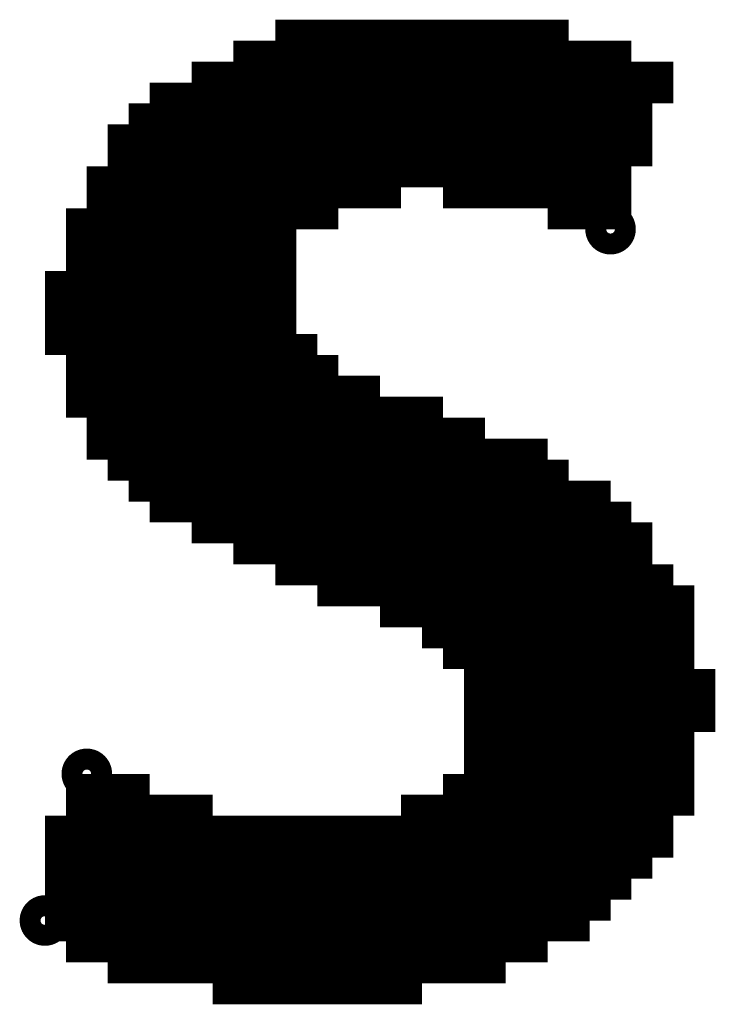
# Model space of a CAD drawing. Extents: x 63 to 129, y -4 to 99.
# Tile 24 of 69: x 81.758 to 82.602, y 3.569 to 4.763. Entities that reach past the tile are written whole.
import ezdxf

# ---------------------------------------------------------------- set-up
doc = ezdxf.new("R2010")
doc.units = 0
doc.layers.get('0').update_dxf_attribs({"linetype": 'CONTINUOUS'})
doc.layers.add('2D_LINE_29', color=112, linetype='CONTINUOUS')

# ---------------------------------------------------------------- blocks, each defined once
blk = doc.blocks.new('SMOOTH_0$0254')
at = {"const_width": 0.0127}
blk.add_lwpolyline([(-0.00635, 0, 1), (0.00635, 0, 1)], format="xyb", close=True, dxfattribs=at)
blk = doc.blocks.new('DRAWING_274')
at = {"layer": '2D_LINE_29', "const_width": 0.0254}
for points in [[(-7.9502, -1.9558), (-7.9248, -1.9558), (-7.9248, -1.9304), (-7.8994, -1.9304), (-7.8994, -1.905), (-7.874, -1.905), (-7.874, -1.8796), (-7.8486, -1.8796), (-7.8486, -1.8542), (-7.8232, -1.8542), (-7.7978, -1.8542), (-7.7978, -1.8288), (-7.7724, -1.8288), (-7.7724, -1.8034), (-7.747, -1.8034), (-7.7216, -1.8034), (-7.6962, -1.8034), (-7.6962, -1.778), (-7.6708, -1.778), (-7.6454, -1.778), (-7.6454, -1.7526), (-7.62, -1.7526), (-7.5946, -1.7526), (-7.5692, -1.7526), (-7.5692, -1.7272), (-7.5438, -1.7272), (-7.5184, -1.7272), (-7.493, -1.7272), (-7.493, -1.7018), (-7.4676, -1.7018), (-7.4422, -1.7018), (-7.4168, -1.7018), (-7.3914, -1.7018), (-7.366, -1.7018), (-7.3406, -1.7018), (-7.3152, -1.7018), (-7.2898, -1.7018), (-7.2644, -1.7018), (-7.2644, -1.6764), (-7.2644, -1.651), (-7.2644, -1.6256), (-7.2644, -1.6002), (-7.2644, -1.5748), (-7.239, -1.5748), (-7.2136, -1.5748), (-7.2136, -1.5494), (-7.239, -1.5494), (-7.2644, -1.5494), (-7.2644, -1.524), (-7.2898, -1.524), (-7.2898, -1.4986), (-7.3152, -1.4986), (-7.3152, -1.4732), (-7.3406, -1.4732), (-7.366, -1.4732), (-7.366, -1.4478), (-7.3914, -1.4478), (-7.4168, -1.4478), (-7.4168, -1.4224), (-7.4422, -1.4224), (-7.4676, -1.4224), (-7.4676, -1.397), (-7.493, -1.397), (-7.5184, -1.397), (-7.5438, -1.397), (-7.5692, -1.397), (-7.5946, -1.397), (-7.5946, -1.3716), (-7.5946, -1.3462), (-7.5946, -1.3208), (-7.5946, -1.2954), (-7.5946, -1.27), (-7.5946, -1.2446), (-7.5946, -1.2192), (-7.5946, -1.1938)], [(-7.9502, -2.0828), (-7.9248, -2.0828), (-7.9248, -2.0574), (-7.8994, -2.0574), (-7.8994, -2.032), (-7.874, -2.032), (-7.874, -2.0066), (-7.8486, -2.0066), (-7.8486, -1.9812), (-7.8232, -1.9812), (-7.7978, -1.9812), (-7.7978, -1.9558), (-7.7724, -1.9558), (-7.7724, -1.9304), (-7.747, -1.9304), (-7.7216, -1.9304), (-7.6962, -1.9304), (-7.6962, -1.905), (-7.6708, -1.905), (-7.6454, -1.905), (-7.62, -1.905), (-7.5946, -1.905), (-7.5946, -1.8796), (-7.5692, -1.8796), (-7.5438, -1.8796), (-7.5184, -1.8796), (-7.5184, -1.8542), (-7.493, -1.8542), (-7.4676, -1.8542), (-7.4676, -1.8288), (-7.4422, -1.8288), (-7.4168, -1.8288), (-7.4168, -1.8034), (-7.3914, -1.8034), (-7.366, -1.8034), (-7.366, -1.778), (-7.3406, -1.778), (-7.3152, -1.778), (-7.3152, -1.7526), (-7.2898, -1.7526), (-7.2898, -1.7272), (-7.2644, -1.7272), (-7.2644, -1.7018), (-7.239, -1.7018), (-7.239, -1.6764), (-7.239, -1.651), (-7.239, -1.6256), (-7.239, -1.6002), (-7.239, -1.5748), (-7.239, -1.5494), (-7.239, -1.524), (-7.239, -1.4986), (-7.239, -1.4732), (-7.239, -1.4478), (-7.239, -1.4224), (-7.239, -1.397), (-7.239, -1.3716), (-7.2644, -1.3716), (-7.2644, -1.3462), (-7.2644, -1.3208), (-7.2898, -1.3208), (-7.2898, -1.2954), (-7.3152, -1.2954), (-7.3152, -1.27), (-7.366, -1.27), (-7.366, -1.2446), (-7.4168, -1.2446), (-7.4168, -1.2192), (-7.4676, -1.2192), (-7.4676, -1.1938), (-7.7978, -1.1938), (-7.7978, -1.2192), (-7.874, -1.2192), (-7.874, -1.2446), (-7.9248, -1.2446), (-7.9248, -1.27), (-7.8994, -1.27), (-7.874, -1.27), (-7.874, -1.2446), (-7.8486, -1.2446), (-7.8232, -1.2446), (-7.7978, -1.2446), (-7.7978, -1.2192), (-7.7724, -1.2192), (-7.747, -1.2192), (-7.7216, -1.2192), (-7.6962, -1.2192), (-7.6708, -1.2192), (-7.6454, -1.2192), (-7.62, -1.2192), (-7.5946, -1.2192), (-7.5692, -1.2192), (-7.5438, -1.2192), (-7.5184, -1.2192), (-7.493, -1.2192), (-7.4676, -1.2192), (-7.4676, -1.2446), (-7.4422, -1.2446), (-7.4168, -1.2446), (-7.4168, -1.27), (-7.3914, -1.27), (-7.366, -1.27), (-7.366, -1.2954), (-7.3406, -1.2954), (-7.3152, -1.2954), (-7.3152, -1.3208), (-7.2898, -1.3208), (-7.2898, -1.3462), (-7.2644, -1.3462)], [(-7.7724, -1.397), (-7.7724, -1.3716), (-7.7724, -1.3462), (-7.7724, -1.3208), (-7.7724, -1.2954), (-7.7724, -1.27), (-7.7724, -1.2446), (-7.7724, -1.2192), (-7.7724, -1.1938)], [(-7.747, -1.397), (-7.747, -1.3716), (-7.747, -1.3462), (-7.747, -1.3208), (-7.747, -1.2954), (-7.747, -1.27), (-7.747, -1.2446), (-7.747, -1.2192), (-7.747, -1.1938)], [(-7.7216, -1.397), (-7.7216, -1.3716), (-7.7216, -1.3462), (-7.7216, -1.3208), (-7.7216, -1.2954), (-7.7216, -1.27), (-7.7216, -1.2446), (-7.7216, -1.2192), (-7.7216, -1.1938)], [(-7.6962, -1.397), (-7.6962, -1.3716), (-7.6962, -1.3462), (-7.6962, -1.3208), (-7.6962, -1.2954), (-7.6962, -1.27), (-7.6962, -1.2446), (-7.6962, -1.2192), (-7.6962, -1.1938)], [(-7.6454, -1.3716), (-7.6454, -1.3462), (-7.6454, -1.3208), (-7.6454, -1.2954), (-7.6454, -1.27), (-7.6454, -1.2446), (-7.6454, -1.2192), (-7.6454, -1.1938)], [(-7.62, -1.3716), (-7.62, -1.3462), (-7.62, -1.3208), (-7.62, -1.2954), (-7.62, -1.27), (-7.62, -1.2446), (-7.62, -1.2192), (-7.62, -1.1938)], [(-7.5692, -1.397), (-7.5692, -1.3716), (-7.5692, -1.3462), (-7.5692, -1.3208), (-7.5692, -1.2954), (-7.5692, -1.27), (-7.5692, -1.2446), (-7.5692, -1.2192), (-7.5692, -1.1938)], [(-7.5438, -1.397), (-7.5438, -1.3716), (-7.5438, -1.3462), (-7.5438, -1.3208), (-7.5438, -1.2954), (-7.5438, -1.27), (-7.5438, -1.2446), (-7.5438, -1.2192), (-7.5438, -1.1938)], [(-7.493, -1.8542), (-7.493, -1.8288), (-7.4676, -1.8288), (-7.4676, -1.8034), (-7.4676, -1.778), (-7.4676, -1.7526), (-7.4676, -1.7272), (-7.4676, -1.7018), (-7.4676, -1.6764), (-7.4676, -1.651), (-7.4676, -1.6256), (-7.4676, -1.6002), (-7.4676, -1.5748), (-7.4676, -1.5494), (-7.4676, -1.524), (-7.4676, -1.4986), (-7.4676, -1.4732), (-7.4676, -1.4478), (-7.4676, -1.4224), (-7.493, -1.4224), (-7.5184, -1.4224), (-7.5184, -1.397), (-7.5184, -1.3716), (-7.5184, -1.3462), (-7.5184, -1.3208), (-7.5184, -1.2954), (-7.5184, -1.27), (-7.5184, -1.2446), (-7.5184, -1.2192), (-7.5184, -1.1938)], [(-7.493, -1.4224), (-7.493, -1.397), (-7.493, -1.3716), (-7.493, -1.3462), (-7.493, -1.3208), (-7.493, -1.2954), (-7.493, -1.27), (-7.493, -1.2446), (-7.493, -1.2192), (-7.493, -1.1938)], [(-7.874, -1.4224), (-7.8486, -1.4224), (-7.8486, -1.397), (-7.8486, -1.3716), (-7.8486, -1.3462), (-7.8486, -1.3208), (-7.8486, -1.2954), (-7.8486, -1.27), (-7.8486, -1.2446), (-7.8486, -1.2192)], [(-7.8232, -1.4224), (-7.8232, -1.397), (-7.8232, -1.3716), (-7.8232, -1.3462), (-7.8232, -1.3208), (-7.8232, -1.2954), (-7.8232, -1.27), (-7.8232, -1.2446), (-7.8232, -1.2192)], [(-7.4422, -1.8288), (-7.4422, -1.8034), (-7.4422, -1.778), (-7.4422, -1.7526), (-7.4422, -1.7272), (-7.4422, -1.7018), (-7.4422, -1.6764), (-7.4422, -1.651), (-7.4422, -1.6256), (-7.4422, -1.6002), (-7.4422, -1.5748), (-7.4422, -1.5494), (-7.4422, -1.524), (-7.4422, -1.4986), (-7.4422, -1.4732), (-7.4422, -1.4478), (-7.4422, -1.4224), (-7.4422, -1.397), (-7.4422, -1.3716), (-7.4422, -1.3462), (-7.4422, -1.3208), (-7.4422, -1.2954), (-7.4422, -1.27), (-7.4422, -1.2446), (-7.4422, -1.2192)], [(-7.239, -1.397), (-7.2644, -1.397), (-7.2644, -1.3716), (-7.2898, -1.3716), (-7.2898, -1.3462), (-7.3152, -1.3462), (-7.3152, -1.3208), (-7.3406, -1.3208), (-7.366, -1.3208), (-7.366, -1.2954), (-7.3914, -1.2954), (-7.4168, -1.2954), (-7.4168, -1.27), (-7.4422, -1.27), (-7.4676, -1.27), (-7.4676, -1.2446), (-7.493, -1.2446), (-7.5184, -1.2446), (-7.5438, -1.2446), (-7.5692, -1.2446), (-7.5946, -1.2446), (-7.62, -1.2446), (-7.6454, -1.2446), (-7.6708, -1.2446), (-7.6962, -1.2446), (-7.7216, -1.2446), (-7.747, -1.2446), (-7.7724, -1.2446), (-7.7978, -1.2446), (-7.7978, -1.27), (-7.8232, -1.27), (-7.8486, -1.27), (-7.874, -1.27), (-7.874, -1.2954), (-7.8994, -1.2954)], [(-7.3914, -1.8034), (-7.3914, -1.778), (-7.3914, -1.7526), (-7.3914, -1.7272), (-7.3914, -1.7018), (-7.3914, -1.6764), (-7.3914, -1.651), (-7.3914, -1.6256), (-7.3914, -1.6002), (-7.3914, -1.5748), (-7.3914, -1.5494), (-7.3914, -1.524), (-7.3914, -1.4986), (-7.3914, -1.4732), (-7.3914, -1.4478), (-7.3914, -1.4224), (-7.3914, -1.397), (-7.3914, -1.3716), (-7.3914, -1.3462), (-7.3914, -1.3208), (-7.3914, -1.2954), (-7.3914, -1.27), (-7.3914, -1.2446)], [(-7.9502, -1.905), (-7.9248, -1.905), (-7.9248, -1.8796), (-7.8994, -1.8796), (-7.8994, -1.8542), (-7.874, -1.8542), (-7.874, -1.8288), (-7.8486, -1.8288), (-7.8486, -1.8034), (-7.8232, -1.8034), (-7.7978, -1.8034), (-7.7978, -1.778), (-7.7724, -1.778), (-7.7724, -1.7526), (-7.747, -1.7526), (-7.7216, -1.7526), (-7.6962, -1.7526), (-7.6962, -1.7272), (-7.6708, -1.7272), (-7.6454, -1.7272), (-7.6454, -1.7018), (-7.62, -1.7018), (-7.5946, -1.7018), (-7.5692, -1.7018), (-7.5692, -1.6764), (-7.5438, -1.6764), (-7.5184, -1.6764), (-7.493, -1.6764), (-7.493, -1.651), (-7.4676, -1.651), (-7.4422, -1.651), (-7.4168, -1.651), (-7.3914, -1.651), (-7.366, -1.651), (-7.3406, -1.651), (-7.3152, -1.651), (-7.2898, -1.651), (-7.2644, -1.651), (-7.239, -1.651), (-7.2136, -1.651), (-7.2136, -1.6256), (-7.2136, -1.6002), (-7.2136, -1.5748), (-7.1882, -1.5748), (-7.1882, -1.5494), (-7.1882, -1.524), (-7.1882, -1.4986), (-7.2136, -1.4986), (-7.2136, -1.4732), (-7.2136, -1.4478), (-7.2136, -1.4224), (-7.239, -1.4224), (-7.2644, -1.4224), (-7.2644, -1.397), (-7.2898, -1.397), (-7.2898, -1.3716), (-7.3152, -1.3716), (-7.3152, -1.3462), (-7.3406, -1.3462), (-7.366, -1.3462), (-7.366, -1.3208), (-7.3914, -1.3208), (-7.4168, -1.3208), (-7.4168, -1.2954), (-7.4422, -1.2954), (-7.4676, -1.2954), (-7.4676, -1.27), (-7.493, -1.27), (-7.5184, -1.27), (-7.5438, -1.27), (-7.5692, -1.27), (-7.5946, -1.27), (-7.62, -1.27), (-7.6454, -1.27), (-7.6708, -1.27), (-7.6962, -1.27), (-7.7216, -1.27), (-7.747, -1.27), (-7.7724, -1.27), (-7.7978, -1.27), (-7.7978, -1.2954), (-7.8232, -1.2954), (-7.8486, -1.2954), (-7.874, -1.2954), (-7.874, -1.3208), (-7.8994, -1.3208)], [(-7.3406, -1.778), (-7.3406, -1.7526), (-7.3406, -1.7272), (-7.3406, -1.7018), (-7.3406, -1.6764), (-7.3406, -1.651), (-7.3406, -1.6256), (-7.3406, -1.6002), (-7.3406, -1.5748), (-7.3406, -1.5494), (-7.3406, -1.524), (-7.3406, -1.4986), (-7.3406, -1.4732), (-7.3406, -1.4478), (-7.3406, -1.4224), (-7.3406, -1.397), (-7.3406, -1.3716), (-7.3406, -1.3462), (-7.3406, -1.3208), (-7.3406, -1.2954), (-7.3406, -1.27)], [(-7.2136, -1.4732), (-7.239, -1.4732), (-7.2644, -1.4732), (-7.2644, -1.4478), (-7.2898, -1.4478), (-7.2898, -1.4224), (-7.3152, -1.4224), (-7.3152, -1.397), (-7.3406, -1.397), (-7.366, -1.397), (-7.366, -1.3716), (-7.3914, -1.3716), (-7.4168, -1.3716), (-7.4168, -1.3462), (-7.4422, -1.3462), (-7.4676, -1.3462), (-7.4676, -1.3208), (-7.493, -1.3208), (-7.5184, -1.3208), (-7.5438, -1.3208), (-7.5692, -1.3208), (-7.5946, -1.3208), (-7.62, -1.3208), (-7.6454, -1.3208), (-7.6708, -1.3208), (-7.6962, -1.3208), (-7.7216, -1.3208), (-7.747, -1.3208), (-7.7724, -1.3208), (-7.7978, -1.3208), (-7.7978, -1.3462), (-7.8232, -1.3462), (-7.8486, -1.3462), (-7.874, -1.3462), (-7.874, -1.3208), (-7.8486, -1.3208), (-7.8232, -1.3208), (-7.7978, -1.3208), (-7.7978, -1.2954), (-7.7724, -1.2954), (-7.747, -1.2954), (-7.7216, -1.2954), (-7.6962, -1.2954), (-7.6708, -1.2954), (-7.6454, -1.2954), (-7.62, -1.2954), (-7.5946, -1.2954), (-7.5692, -1.2954), (-7.5438, -1.2954), (-7.5184, -1.2954), (-7.493, -1.2954), (-7.4676, -1.2954), (-7.4676, -1.3208), (-7.4422, -1.3208), (-7.4168, -1.3208), (-7.4168, -1.3462), (-7.3914, -1.3462), (-7.366, -1.3462), (-7.366, -1.3716), (-7.3406, -1.3716), (-7.3152, -1.3716), (-7.3152, -1.397), (-7.2898, -1.397), (-7.2898, -1.4224), (-7.2644, -1.4224), (-7.2644, -1.4478), (-7.239, -1.4478), (-7.2136, -1.4478)], [(-7.1882, -1.524), (-7.2136, -1.524), (-7.2136, -1.4986), (-7.239, -1.4986), (-7.2644, -1.4986), (-7.2644, -1.4732), (-7.2898, -1.4732), (-7.2898, -1.4478), (-7.3152, -1.4478), (-7.3152, -1.4224), (-7.3406, -1.4224), (-7.366, -1.4224), (-7.366, -1.397), (-7.3914, -1.397), (-7.4168, -1.397), (-7.4168, -1.3716), (-7.4422, -1.3716), (-7.4676, -1.3716), (-7.4676, -1.3462), (-7.493, -1.3462), (-7.5184, -1.3462), (-7.5438, -1.3462), (-7.5692, -1.3462), (-7.5946, -1.3462), (-7.62, -1.3462), (-7.6454, -1.3462), (-7.6708, -1.3462), (-7.6962, -1.3462), (-7.7216, -1.3462), (-7.747, -1.3462), (-7.7724, -1.3462), (-7.7978, -1.3462), (-7.7978, -1.3716), (-7.8232, -1.3716), (-7.8486, -1.3716), (-7.874, -1.3716)], [(-7.1882, -1.5494), (-7.2136, -1.5494), (-7.2136, -1.524), (-7.239, -1.524), (-7.2644, -1.524), (-7.2644, -1.4986), (-7.2898, -1.4986), (-7.2898, -1.4732), (-7.3152, -1.4732), (-7.3152, -1.4478), (-7.3406, -1.4478), (-7.366, -1.4478), (-7.366, -1.4224), (-7.3914, -1.4224), (-7.4168, -1.4224), (-7.4168, -1.397), (-7.4422, -1.397), (-7.4676, -1.397), (-7.4676, -1.3716), (-7.493, -1.3716), (-7.5184, -1.3716), (-7.5438, -1.3716), (-7.5692, -1.3716), (-7.5946, -1.3716), (-7.62, -1.3716), (-7.6454, -1.3716), (-7.6708, -1.3716), (-7.6962, -1.3716), (-7.7216, -1.3716), (-7.747, -1.3716), (-7.7724, -1.3716), (-7.7978, -1.3716), (-7.7978, -1.397), (-7.8232, -1.397), (-7.8486, -1.397), (-7.874, -1.397)], [(-7.4676, -1.4986), (-7.4422, -1.4986), (-7.4168, -1.4986), (-7.4168, -1.524), (-7.3914, -1.524), (-7.366, -1.524), (-7.366, -1.5494), (-7.3406, -1.5494), (-7.3152, -1.5494), (-7.3152, -1.5748), (-7.3406, -1.5748), (-7.366, -1.5748), (-7.366, -1.6002), (-7.366, -1.6256), (-7.366, -1.651), (-7.366, -1.6764), (-7.366, -1.7018), (-7.366, -1.7272), (-7.366, -1.7526), (-7.366, -1.778), (-7.3914, -1.778), (-7.4168, -1.778), (-7.4422, -1.778), (-7.4676, -1.778), (-7.493, -1.778), (-7.493, -1.8034), (-7.5184, -1.8034), (-7.5438, -1.8034), (-7.5692, -1.8034), (-7.5692, -1.8288), (-7.5946, -1.8288), (-7.62, -1.8288), (-7.6454, -1.8288), (-7.6454, -1.8542), (-7.6708, -1.8542), (-7.6962, -1.8542), (-7.6962, -1.8796), (-7.7216, -1.8796), (-7.747, -1.8796), (-7.7724, -1.8796), (-7.7724, -1.905), (-7.7978, -1.905), (-7.7978, -1.9304), (-7.8232, -1.9304), (-7.8486, -1.9304), (-7.8486, -1.9558), (-7.874, -1.9558), (-7.874, -1.9812), (-7.8994, -1.9812), (-7.8994, -2.0066), (-7.9248, -2.0066), (-7.9248, -2.032), (-7.9502, -2.032), (-7.9756, -2.032), (-7.9756, -2.0066), (-7.9756, -1.9812), (-7.9502, -1.9812), (-7.9248, -1.9812), (-7.9248, -1.9558), (-7.8994, -1.9558), (-7.8994, -1.9304), (-7.874, -1.9304), (-7.874, -1.905), (-7.8486, -1.905), (-7.8486, -1.8796), (-7.8232, -1.8796), (-7.7978, -1.8796), (-7.7978, -1.8542), (-7.7724, -1.8542), (-7.7724, -1.8288), (-7.747, -1.8288), (-7.7216, -1.8288), (-7.6962, -1.8288), (-7.6962, -1.8034), (-7.6708, -1.8034), (-7.6454, -1.8034), (-7.6454, -1.778), (-7.62, -1.778), (-7.5946, -1.778), (-7.5692, -1.778), (-7.5692, -1.7526), (-7.5438, -1.7526), (-7.5184, -1.7526), (-7.493, -1.7526), (-7.493, -1.7272), (-7.4676, -1.7272), (-7.4422, -1.7272), (-7.4168, -1.7272), (-7.3914, -1.7272), (-7.366, -1.7272), (-7.3406, -1.7272), (-7.3152, -1.7272), (-7.2898, -1.7272), (-7.2898, -1.7018), (-7.2898, -1.6764), (-7.2898, -1.651), (-7.2898, -1.6256), (-7.2898, -1.6002), (-7.2898, -1.5748), (-7.2644, -1.5748), (-7.2644, -1.5494), (-7.2898, -1.5494), (-7.2898, -1.524), (-7.3152, -1.524), (-7.3152, -1.4986), (-7.3406, -1.4986), (-7.366, -1.4986), (-7.366, -1.4732), (-7.3914, -1.4732), (-7.4168, -1.4732), (-7.4168, -1.4478), (-7.4422, -1.4478), (-7.4676, -1.4478)], [(-7.9756, -2.0066), (-7.9502, -2.0066), (-7.9248, -2.0066), (-7.9248, -1.9812), (-7.8994, -1.9812), (-7.8994, -1.9558), (-7.874, -1.9558), (-7.874, -1.9304), (-7.8486, -1.9304), (-7.8486, -1.905), (-7.8232, -1.905), (-7.7978, -1.905), (-7.7978, -1.8796), (-7.7724, -1.8796), (-7.7724, -1.8542), (-7.747, -1.8542), (-7.7216, -1.8542), (-7.6962, -1.8542), (-7.6962, -1.8288), (-7.6708, -1.8288), (-7.6454, -1.8288), (-7.6454, -1.8034), (-7.62, -1.8034), (-7.5946, -1.8034), (-7.5692, -1.8034), (-7.5692, -1.778), (-7.5438, -1.778), (-7.5184, -1.778), (-7.493, -1.778), (-7.493, -1.7526), (-7.4676, -1.7526), (-7.4422, -1.7526), (-7.4168, -1.7526), (-7.3914, -1.7526), (-7.366, -1.7526), (-7.3406, -1.7526), (-7.3152, -1.7526), (-7.3152, -1.7272), (-7.3152, -1.7018), (-7.3152, -1.6764), (-7.3152, -1.651), (-7.3152, -1.6256), (-7.3152, -1.6002), (-7.3152, -1.5748), (-7.2898, -1.5748), (-7.2898, -1.5494), (-7.3152, -1.5494), (-7.3152, -1.524), (-7.3406, -1.524), (-7.366, -1.524), (-7.366, -1.4986), (-7.3914, -1.4986), (-7.4168, -1.4986), (-7.4168, -1.4732), (-7.4422, -1.4732), (-7.4676, -1.4732)], [(-7.9502, -2.0574), (-7.9248, -2.0574), (-7.9248, -2.032), (-7.8994, -2.032), (-7.8994, -2.0066), (-7.874, -2.0066), (-7.874, -1.9812), (-7.8486, -1.9812), (-7.8486, -1.9558), (-7.8232, -1.9558), (-7.7978, -1.9558), (-7.7978, -1.9304), (-7.7724, -1.9304), (-7.7724, -1.905), (-7.747, -1.905), (-7.7216, -1.905), (-7.6962, -1.905), (-7.6962, -1.8796), (-7.6708, -1.8796), (-7.6454, -1.8796), (-7.6454, -1.8542), (-7.62, -1.8542), (-7.5946, -1.8542), (-7.5692, -1.8542), (-7.5692, -1.8288), (-7.5438, -1.8288), (-7.5184, -1.8288), (-7.493, -1.8288), (-7.493, -1.8034), (-7.4676, -1.8034), (-7.4422, -1.8034), (-7.4168, -1.8034), (-7.4168, -1.778), (-7.4168, -1.7526), (-7.4168, -1.7272), (-7.4168, -1.7018), (-7.4168, -1.6764), (-7.4168, -1.651), (-7.4168, -1.6256), (-7.4168, -1.6002), (-7.4168, -1.5748), (-7.3914, -1.5748), (-7.366, -1.5748), (-7.366, -1.5494), (-7.3914, -1.5494), (-7.4168, -1.5494), (-7.4168, -1.524), (-7.4422, -1.524), (-7.4676, -1.524)], [(-7.5692, -1.8796), (-7.5692, -1.8542), (-7.5438, -1.8542), (-7.5184, -1.8542), (-7.5184, -1.8288), (-7.5184, -1.8034), (-7.5184, -1.778), (-7.5184, -1.7526), (-7.5184, -1.7272), (-7.5184, -1.7018), (-7.5184, -1.6764), (-7.5184, -1.651), (-7.5184, -1.6256), (-7.5184, -1.6002), (-7.493, -1.6002), (-7.493, -1.5748), (-7.4676, -1.5748), (-7.4422, -1.5748), (-7.4168, -1.5748), (-7.4168, -1.5494), (-7.4422, -1.5494), (-7.4676, -1.5494)], [(-7.239, -2.3114), (-7.239, -2.286), (-7.2136, -2.286), (-7.2136, -2.2606), (-7.2136, -2.2352), (-7.239, -2.2352), (-7.239, -2.2606), (-7.2644, -2.2606), (-7.2898, -2.2606), (-7.2898, -2.286), (-7.3152, -2.286), (-7.3406, -2.286), (-7.366, -2.286), (-7.366, -2.3114), (-7.3914, -2.3114), (-7.4168, -2.3114), (-7.4422, -2.3114), (-7.4676, -2.3114), (-7.493, -2.3114), (-7.5184, -2.3114), (-7.5438, -2.3114), (-7.5692, -2.3114), (-7.5946, -2.3114), (-7.62, -2.3114), (-7.62, -2.286), (-7.6454, -2.286), (-7.6708, -2.286), (-7.6708, -2.2606), (-7.6962, -2.2606), (-7.7216, -2.2606), (-7.747, -2.2606), (-7.7724, -2.2606), (-7.7724, -2.286), (-7.7978, -2.286), (-7.8232, -2.286), (-7.8232, -2.2606), (-7.8486, -2.2606), (-7.8486, -2.2352), (-7.874, -2.2352), (-7.874, -2.2098), (-7.8994, -2.2098), (-7.8994, -2.1844), (-7.9248, -2.1844), (-7.9248, -2.159), (-7.9248, -2.1336), (-7.9502, -2.1336), (-7.9502, -2.1082), (-7.9502, -2.0828), (-7.9502, -2.0574), (-7.9502, -2.032), (-7.9502, -2.0066), (-7.9502, -1.9812), (-7.9502, -1.9558), (-7.9502, -1.9304), (-7.9502, -1.905), (-7.9502, -1.8796), (-7.9248, -1.8796), (-7.9248, -1.8542), (-7.8994, -1.8542), (-7.8994, -1.8288), (-7.8994, -1.8034), (-7.874, -1.8034), (-7.874, -1.778), (-7.8486, -1.778), (-7.8486, -1.7526), (-7.7978, -1.7526), (-7.7978, -1.7272), (-7.7724, -1.7272), (-7.7724, -1.7018), (-7.6962, -1.7018), (-7.6962, -1.6764), (-7.6454, -1.6764), (-7.6454, -1.651), (-7.5692, -1.651), (-7.5692, -1.6256), (-7.5184, -1.6256), (-7.493, -1.6256), (-7.493, -1.6002), (-7.4676, -1.6002), (-7.4422, -1.6002), (-7.4168, -1.6002), (-7.3914, -1.6002), (-7.366, -1.6002), (-7.3406, -1.6002), (-7.3152, -1.6002), (-7.2898, -1.6002), (-7.2644, -1.6002), (-7.239, -1.6002), (-7.2136, -1.6002)], [(-7.8994, -1.8288), (-7.874, -1.8288), (-7.874, -1.8034), (-7.8486, -1.8034), (-7.8486, -1.778), (-7.8232, -1.778), (-7.7978, -1.778), (-7.7978, -1.7526), (-7.7724, -1.7526), (-7.7724, -1.7272), (-7.747, -1.7272), (-7.7216, -1.7272), (-7.6962, -1.7272), (-7.6962, -1.7018), (-7.6708, -1.7018), (-7.6454, -1.7018), (-7.6454, -1.6764), (-7.62, -1.6764), (-7.5946, -1.6764), (-7.5692, -1.6764), (-7.5692, -1.651), (-7.5438, -1.651), (-7.5184, -1.651), (-7.493, -1.651), (-7.493, -1.6256), (-7.4676, -1.6256), (-7.4422, -1.6256), (-7.4168, -1.6256), (-7.3914, -1.6256), (-7.366, -1.6256), (-7.3406, -1.6256), (-7.3152, -1.6256), (-7.2898, -1.6256), (-7.2644, -1.6256), (-7.239, -1.6256), (-7.2136, -1.6256)], [(-7.5438, -1.8796), (-7.5438, -1.8542), (-7.5438, -1.8288), (-7.5438, -1.8034), (-7.5438, -1.778), (-7.5438, -1.7526), (-7.5438, -1.7272), (-7.5438, -1.7018), (-7.5438, -1.6764), (-7.5438, -1.651), (-7.5438, -1.6256)], [(-7.9502, -2.1082), (-7.9248, -2.1082), (-7.9248, -2.0828), (-7.8994, -2.0828), (-7.8994, -2.0574), (-7.874, -2.0574), (-7.874, -2.032), (-7.8486, -2.032), (-7.8486, -2.0066), (-7.8232, -2.0066), (-7.7978, -2.0066), (-7.7978, -1.9812), (-7.7724, -1.9812), (-7.7724, -1.9558), (-7.747, -1.9558), (-7.7216, -1.9558), (-7.6962, -1.9558), (-7.6708, -1.9558), (-7.6708, -1.9304), (-7.6454, -1.9304), (-7.6454, -1.905), (-7.6454, -1.8796), (-7.62, -1.8796), (-7.5946, -1.8796), (-7.5946, -1.8542), (-7.5946, -1.8288), (-7.5946, -1.8034), (-7.5946, -1.778), (-7.5946, -1.7526), (-7.5946, -1.7272), (-7.5946, -1.7018), (-7.5946, -1.6764), (-7.5946, -1.651)], [(-7.62, -1.905), (-7.62, -1.8796), (-7.62, -1.8542), (-7.62, -1.8288), (-7.62, -1.8034), (-7.62, -1.778), (-7.62, -1.7526), (-7.62, -1.7272), (-7.62, -1.7018), (-7.62, -1.6764), (-7.62, -1.651)], [(-7.9502, -1.9304), (-7.9248, -1.9304), (-7.9248, -1.905), (-7.8994, -1.905), (-7.8994, -1.8796), (-7.874, -1.8796), (-7.874, -1.8542), (-7.8486, -1.8542), (-7.8486, -1.8288), (-7.8232, -1.8288), (-7.7978, -1.8288), (-7.7978, -1.8034), (-7.7724, -1.8034), (-7.7724, -1.778), (-7.747, -1.778), (-7.7216, -1.778), (-7.6962, -1.778), (-7.6962, -1.7526), (-7.6708, -1.7526), (-7.6454, -1.7526), (-7.6454, -1.7272), (-7.62, -1.7272), (-7.5946, -1.7272), (-7.5692, -1.7272), (-7.5692, -1.7018), (-7.5438, -1.7018), (-7.5184, -1.7018), (-7.493, -1.7018), (-7.493, -1.6764), (-7.4676, -1.6764), (-7.4422, -1.6764), (-7.4168, -1.6764), (-7.3914, -1.6764), (-7.366, -1.6764), (-7.3406, -1.6764), (-7.3152, -1.6764), (-7.2898, -1.6764), (-7.2644, -1.6764), (-7.239, -1.6764)], [(-7.6962, -2.3368), (-7.6962, -2.3114), (-7.6962, -2.286), (-7.6962, -2.2606), (-7.6962, -2.2352), (-7.6962, -2.2098), (-7.6962, -2.1844), (-7.6962, -2.159), (-7.6962, -2.1336), (-7.6962, -2.1082), (-7.6962, -2.0828), (-7.6962, -2.0574), (-7.6962, -2.032), (-7.6962, -2.0066), (-7.6962, -1.9812), (-7.6962, -1.9558), (-7.6962, -1.9304), (-7.6708, -1.9304), (-7.6708, -1.905), (-7.6708, -1.8796), (-7.6708, -1.8542), (-7.6708, -1.8288), (-7.6708, -1.8034), (-7.6708, -1.778), (-7.6708, -1.7526), (-7.6708, -1.7272), (-7.6708, -1.7018), (-7.6708, -1.6764)], [(-7.1882, -2.1844), (-7.2136, -2.1844), (-7.2136, -2.159), (-7.2136, -2.1336), (-7.239, -2.1336), (-7.239, -2.159), (-7.2644, -2.159), (-7.2898, -2.159), (-7.2898, -2.1844), (-7.3152, -2.1844), (-7.3406, -2.1844), (-7.366, -2.1844), (-7.366, -2.2098), (-7.3914, -2.2098), (-7.4168, -2.2098), (-7.4422, -2.2098), (-7.4676, -2.2098), (-7.493, -2.2098), (-7.5184, -2.2098), (-7.5438, -2.2098), (-7.5692, -2.2098), (-7.5946, -2.2098), (-7.62, -2.2098), (-7.62, -2.1844), (-7.6454, -2.1844), (-7.6708, -2.1844), (-7.6708, -2.159), (-7.6962, -2.159), (-7.7216, -2.159), (-7.747, -2.159), (-7.7724, -2.159), (-7.7724, -2.1844), (-7.7978, -2.1844), (-7.7978, -2.2098), (-7.8232, -2.2098), (-7.8486, -2.2098), (-7.8486, -2.2352), (-7.8232, -2.2352), (-7.7978, -2.2352), (-7.7978, -2.2098), (-7.7724, -2.2098), (-7.7724, -2.1844), (-7.747, -2.1844), (-7.7216, -2.1844), (-7.6962, -2.1844), (-7.6708, -2.1844), (-7.6708, -2.2098), (-7.6454, -2.2098), (-7.62, -2.2098), (-7.62, -2.2352), (-7.5946, -2.2352), (-7.5692, -2.2352), (-7.5438, -2.2352), (-7.5184, -2.2352), (-7.493, -2.2352), (-7.4676, -2.2352), (-7.4422, -2.2352), (-7.4168, -2.2352), (-7.3914, -2.2352), (-7.366, -2.2352), (-7.366, -2.2098), (-7.3406, -2.2098), (-7.3152, -2.2098), (-7.2898, -2.2098), (-7.2898, -2.1844), (-7.2644, -2.1844), (-7.239, -2.1844), (-7.239, -2.159), (-7.2136, -2.159), (-7.1882, -2.159), (-7.1882, -2.1844), (-7.1882, -2.2098), (-7.1882, -2.2352), (-7.1882, -2.2606), (-7.1882, -2.286), (-7.2136, -2.286), (-7.2136, -2.3114), (-7.239, -2.3114), (-7.2644, -2.3114), (-7.2644, -2.3368), (-7.2898, -2.3368), (-7.3152, -2.3368), (-7.3406, -2.3368), (-7.366, -2.3368), (-7.3914, -2.3368), (-7.4168, -2.3368), (-7.4422, -2.3368), (-7.4676, -2.3368), (-7.493, -2.3368), (-7.5184, -2.3368), (-7.5438, -2.3368), (-7.5692, -2.3368), (-7.5946, -2.3368), (-7.62, -2.3368), (-7.6454, -2.3368), (-7.6708, -2.3368), (-7.6962, -2.3368), (-7.7216, -2.3368), (-7.7216, -2.3114), (-7.7216, -2.286), (-7.7216, -2.2606), (-7.7216, -2.2352), (-7.7216, -2.2098), (-7.7216, -2.1844), (-7.7216, -2.159), (-7.7216, -2.1336), (-7.7216, -2.1082), (-7.7216, -2.0828), (-7.7216, -2.0574), (-7.7216, -2.032), (-7.7216, -2.0066), (-7.7216, -1.9812), (-7.7216, -1.9558), (-7.7216, -1.9304), (-7.7216, -1.905), (-7.7216, -1.8796), (-7.7216, -1.8542), (-7.7216, -1.8288), (-7.7216, -1.8034), (-7.7216, -1.778), (-7.7216, -1.7526), (-7.7216, -1.7272), (-7.7216, -1.7018)], [(-7.6708, -2.3368), (-7.6708, -2.3114), (-7.6962, -2.3114), (-7.7216, -2.3114), (-7.747, -2.3114), (-7.747, -2.286), (-7.747, -2.2606), (-7.747, -2.2352), (-7.747, -2.2098), (-7.747, -2.1844), (-7.747, -2.159), (-7.747, -2.1336), (-7.747, -2.1082), (-7.747, -2.0828), (-7.747, -2.0574), (-7.747, -2.032), (-7.747, -2.0066), (-7.747, -1.9812), (-7.747, -1.9558), (-7.747, -1.9304), (-7.747, -1.905), (-7.747, -1.8796), (-7.747, -1.8542), (-7.747, -1.8288), (-7.747, -1.8034), (-7.747, -1.778), (-7.747, -1.7526), (-7.747, -1.7272), (-7.747, -1.7018)], [(-7.1882, -2.2352), (-7.2136, -2.2352), (-7.2136, -2.2098), (-7.2136, -2.1844), (-7.239, -2.1844), (-7.239, -2.2098), (-7.2644, -2.2098), (-7.2898, -2.2098), (-7.2898, -2.2352), (-7.3152, -2.2352), (-7.3406, -2.2352), (-7.366, -2.2352), (-7.366, -2.2606), (-7.3914, -2.2606), (-7.4168, -2.2606), (-7.4422, -2.2606), (-7.4676, -2.2606), (-7.493, -2.2606), (-7.5184, -2.2606), (-7.5438, -2.2606), (-7.5692, -2.2606), (-7.5946, -2.2606), (-7.62, -2.2606), (-7.62, -2.2352), (-7.6454, -2.2352), (-7.6708, -2.2352), (-7.6708, -2.2098), (-7.6962, -2.2098), (-7.7216, -2.2098), (-7.747, -2.2098), (-7.7724, -2.2098), (-7.7724, -2.2352), (-7.7978, -2.2352), (-7.7978, -2.2606), (-7.8232, -2.2606), (-7.8232, -2.2352), (-7.8232, -2.2098), (-7.8232, -2.1844), (-7.8232, -2.159), (-7.8232, -2.1336), (-7.8232, -2.1082), (-7.8232, -2.0828), (-7.8232, -2.0574), (-7.8232, -2.032), (-7.8232, -2.0066), (-7.8232, -1.9812), (-7.8232, -1.9558), (-7.8232, -1.9304), (-7.8232, -1.905), (-7.8232, -1.8796), (-7.8232, -1.8542), (-7.8232, -1.8288), (-7.8232, -1.8034), (-7.8232, -1.778), (-7.8232, -1.7526)], [(-7.6962, -2.0066), (-7.7216, -2.0066), (-7.747, -2.0066), (-7.7724, -2.0066), (-7.7724, -2.032), (-7.7978, -2.032), (-7.7978, -2.0574), (-7.8232, -2.0574), (-7.8486, -2.0574), (-7.8486, -2.0828), (-7.874, -2.0828), (-7.874, -2.1082), (-7.8994, -2.1082), (-7.8994, -2.1336), (-7.9248, -2.1336), (-7.9248, -2.1082), (-7.8994, -2.1082), (-7.8994, -2.0828), (-7.874, -2.0828), (-7.874, -2.0574), (-7.8486, -2.0574), (-7.8486, -2.032), (-7.8232, -2.032), (-7.7978, -2.032), (-7.7978, -2.0066), (-7.7724, -2.0066), (-7.7724, -1.9812), (-7.747, -1.9812), (-7.7216, -1.9812), (-7.6962, -1.9812)], [(-7.9248, -2.159), (-7.8994, -2.159), (-7.8994, -2.1336), (-7.874, -2.1336), (-7.874, -2.1082), (-7.8486, -2.1082), (-7.8486, -2.0828), (-7.8232, -2.0828), (-7.7978, -2.0828), (-7.7978, -2.0574), (-7.7724, -2.0574), (-7.7724, -2.032), (-7.747, -2.032), (-7.7216, -2.032), (-7.6962, -2.032)], [(-7.6962, -2.0828), (-7.7216, -2.0828), (-7.747, -2.0828), (-7.7724, -2.0828), (-7.7724, -2.1082), (-7.7978, -2.1082), (-7.7978, -2.1336), (-7.8232, -2.1336), (-7.8486, -2.1336), (-7.8486, -2.159), (-7.874, -2.159), (-7.874, -2.1844), (-7.8994, -2.1844), (-7.8994, -2.159), (-7.874, -2.159), (-7.874, -2.1336), (-7.8486, -2.1336), (-7.8486, -2.1082), (-7.8232, -2.1082), (-7.7978, -2.1082), (-7.7978, -2.0828), (-7.7724, -2.0828), (-7.7724, -2.0574), (-7.747, -2.0574), (-7.7216, -2.0574), (-7.6962, -2.0574)], [(-7.2898, -2.3368), (-7.2898, -2.3114), (-7.2644, -2.3114), (-7.2644, -2.286), (-7.2644, -2.2606), (-7.2644, -2.2352), (-7.2644, -2.2098), (-7.2644, -2.1844), (-7.2644, -2.159), (-7.2644, -2.1336), (-7.2644, -2.1082)], [(-7.6454, -2.3368), (-7.6454, -2.3114), (-7.6454, -2.286), (-7.6454, -2.2606), (-7.6454, -2.2352), (-7.6454, -2.2098), (-7.6454, -2.1844), (-7.6454, -2.159), (-7.6454, -2.1336)], [(-7.3406, -2.3368), (-7.3406, -2.3114), (-7.3406, -2.286), (-7.3406, -2.2606), (-7.3406, -2.2352), (-7.3406, -2.2098), (-7.3406, -2.1844), (-7.3406, -2.159), (-7.3406, -2.1336)], [(-7.3152, -2.3368), (-7.3152, -2.3114), (-7.3152, -2.286), (-7.3152, -2.2606), (-7.3152, -2.2352), (-7.3152, -2.2098), (-7.3152, -2.1844), (-7.3152, -2.159), (-7.3152, -2.1336)], [(-7.3914, -2.159), (-7.3914, -2.1844), (-7.3914, -2.2098), (-7.3914, -2.2352), (-7.3914, -2.2606), (-7.3914, -2.286), (-7.3914, -2.3114), (-7.3914, -2.3368), (-7.3914, -2.3622), (-7.4168, -2.3622), (-7.4422, -2.3622), (-7.4676, -2.3622), (-7.493, -2.3622), (-7.5184, -2.3622), (-7.5438, -2.3622), (-7.5692, -2.3622), (-7.5946, -2.3622), (-7.62, -2.3622), (-7.62, -2.3368), (-7.62, -2.3114), (-7.6454, -2.3114), (-7.6708, -2.3114), (-7.6708, -2.286), (-7.6962, -2.286), (-7.7216, -2.286), (-7.747, -2.286), (-7.7724, -2.286), (-7.7724, -2.3114), (-7.747, -2.3114)], [(-7.5946, -2.3622), (-7.5946, -2.3368), (-7.5946, -2.3114), (-7.5946, -2.286), (-7.5946, -2.2606), (-7.5946, -2.2352), (-7.5946, -2.2098), (-7.5946, -2.1844), (-7.5946, -2.159)], [(-7.5692, -2.3622), (-7.5692, -2.3368), (-7.5692, -2.3114), (-7.5692, -2.286), (-7.5692, -2.2606), (-7.5692, -2.2352), (-7.5692, -2.2098), (-7.5692, -2.1844), (-7.5692, -2.159)], [(-7.5438, -2.3622), (-7.5438, -2.3368), (-7.5438, -2.3114), (-7.5438, -2.286), (-7.5438, -2.2606), (-7.5438, -2.2352), (-7.5438, -2.2098), (-7.5438, -2.1844), (-7.5438, -2.159)], [(-7.5184, -2.3622), (-7.5184, -2.3368), (-7.5184, -2.3114), (-7.5184, -2.286), (-7.5184, -2.2606), (-7.5184, -2.2352), (-7.5184, -2.2098), (-7.5184, -2.1844), (-7.5184, -2.159)], [(-7.493, -2.3622), (-7.493, -2.3368), (-7.493, -2.3114), (-7.493, -2.286), (-7.493, -2.2606), (-7.493, -2.2352), (-7.493, -2.2098), (-7.493, -2.1844), (-7.493, -2.159)], [(-7.4676, -2.3622), (-7.4676, -2.3368), (-7.4676, -2.3114), (-7.4676, -2.286), (-7.4676, -2.2606), (-7.4676, -2.2352), (-7.4676, -2.2098), (-7.4676, -2.1844), (-7.4676, -2.159)], [(-7.4422, -2.3622), (-7.4422, -2.3368), (-7.4422, -2.3114), (-7.4422, -2.286), (-7.4422, -2.2606), (-7.4422, -2.2352), (-7.4422, -2.2098), (-7.4422, -2.1844), (-7.4422, -2.159)], [(-7.4168, -2.3622), (-7.4168, -2.3368), (-7.4168, -2.3114), (-7.4168, -2.286), (-7.4168, -2.2606), (-7.4168, -2.2352), (-7.4168, -2.2098), (-7.4168, -2.1844), (-7.4168, -2.159)], [(-7.7978, -2.286), (-7.7978, -2.2606), (-7.7724, -2.2606), (-7.7724, -2.2352), (-7.747, -2.2352), (-7.7216, -2.2352), (-7.6962, -2.2352), (-7.6708, -2.2352), (-7.6708, -2.2606), (-7.6454, -2.2606), (-7.62, -2.2606), (-7.62, -2.286), (-7.5946, -2.286), (-7.5692, -2.286), (-7.5438, -2.286), (-7.5184, -2.286), (-7.493, -2.286), (-7.4676, -2.286), (-7.4422, -2.286), (-7.4168, -2.286), (-7.3914, -2.286), (-7.366, -2.286), (-7.366, -2.2606), (-7.3406, -2.2606), (-7.3152, -2.2606), (-7.2898, -2.2606), (-7.2898, -2.2352), (-7.2644, -2.2352), (-7.239, -2.2352), (-7.239, -2.2098), (-7.2136, -2.2098), (-7.1882, -2.2098)]]:
    blk.add_lwpolyline(points, dxfattribs=at)
for points in [[(-7.8994, -1.2446), (-7.8994, -1.27), (-7.8994, -1.2954), (-7.8994, -1.3208), (-7.8994, -1.3462), (-7.874, -1.3462), (-7.874, -1.3716), (-7.874, -1.397), (-7.874, -1.4224, 2.414214), (-7.8486, -1.4224), (-7.8232, -1.4224), (-7.7978, -1.4224), (-7.7978, -1.397), (-7.7724, -1.397), (-7.747, -1.397), (-7.7216, -1.397), (-7.6962, -1.397), (-7.6708, -1.397), (-7.6708, -1.3716), (-7.6708, -1.3462), (-7.6708, -1.3208), (-7.6708, -1.2954), (-7.6708, -1.27), (-7.6708, -1.2446), (-7.6708, -1.2192), (-7.6708, -1.1938)], [(-7.2136, -2.1336), (-7.2136, -2.1082), (-7.239, -2.1082), (-7.239, -2.1336), (-7.2644, -2.1336), (-7.2898, -2.1336), (-7.2898, -2.159), (-7.3152, -2.159), (-7.3406, -2.159), (-7.366, -2.159), (-7.366, -2.1844), (-7.3914, -2.1844), (-7.4168, -2.1844), (-7.4422, -2.1844), (-7.4676, -2.1844), (-7.493, -2.1844), (-7.5184, -2.1844), (-7.5438, -2.1844), (-7.5692, -2.1844), (-7.5946, -2.1844), (-7.62, -2.1844), (-7.62, -2.159), (-7.6454, -2.159), (-7.6708, -2.159), (-7.6708, -2.1336), (-7.6962, -2.1336), (-7.7216, -2.1336), (-7.747, -2.1336), (-7.7724, -2.1336), (-7.7724, -2.159), (-7.7978, -2.159), (-7.7978, -2.1844), (-7.8232, -2.1844), (-7.8486, -2.1844), (-7.8486, -2.2098), (-7.874, -2.2098), (-7.874, -2.1844), (-7.8486, -2.1844), (-7.8486, -2.159), (-7.8232, -2.159), (-7.7978, -2.159), (-7.7978, -2.1336), (-7.7724, -2.1336), (-7.7724, -2.1082), (-7.747, -2.1082), (-7.7216, -2.1082), (-7.6962, -2.1082), (-7.6708, -2.1082), (-7.6708, -2.1336), (-7.62, -2.1336), (-7.62, -2.159), (-7.366, -2.159), (-7.366, -2.1336), (-7.2898, -2.1336), (-7.2898, -2.1082), (-7.239, -2.1082, -2.414214), (-7.2136, -2.1082)], [(-7.366, -2.3368), (-7.366, -2.3114), (-7.3406, -2.3114), (-7.3152, -2.3114), (-7.2898, -2.3114), (-7.2898, -2.286), (-7.2644, -2.286), (-7.239, -2.286), (-7.239, -2.2606), (-7.2136, -2.2606), (-7.1882, -2.2606, -2.414214), (-7.1882, -2.286)]]:
    blk.add_lwpolyline(points, format="xyb", dxfattribs=at)
at = {"layer": '2D_LINE_29'}
for p in [(-7.8994, -1.2446), (-7.8994, -1.27), (-7.3406, -1.3208), (-7.3152, -1.3208), (-7.6454, -1.3462), (-7.62, -1.3462), (-7.3152, -1.3462), (-7.2898, -1.3462), (-7.7724, -1.3716), (-7.747, -1.3716), (-7.7216, -1.3716), (-7.6962, -1.3716), (-7.6454, -1.3716), (-7.62, -1.3716), (-7.5692, -1.3716), (-7.5438, -1.3716), (-7.2898, -1.3716), (-7.2644, -1.3716), (-7.8486, -1.397), (-7.8232, -1.397), (-7.7724, -1.397), (-7.747, -1.397), (-7.7216, -1.397), (-7.6962, -1.397), (-7.5692, -1.397), (-7.5438, -1.397), (-7.493, -1.397), (-7.2644, -1.397), (-7.239, -1.397), (-7.874, -1.4224), (-7.8486, -1.4224), (-7.8232, -1.4224), (-7.493, -1.4224), (-7.239, -1.4732), (-7.2136, -1.4732), (-7.4676, -1.4986), (-7.4422, -1.4986), (-7.239, -1.4986), (-7.2136, -1.4986), (-7.239, -1.524), (-7.2136, -1.524), (-7.2136, -1.524), (-7.1882, -1.524), (-7.2136, -1.5494), (-7.1882, -1.5494), (-7.3406, -1.7526), (-7.8486, -1.778), (-7.8232, -1.778), (-7.3914, -1.778), (-7.3406, -1.778), (-7.874, -1.8034), (-7.8486, -1.8034), (-7.8486, -1.8034), (-7.8232, -1.8034), (-7.4676, -1.8034), (-7.4422, -1.8034), (-7.3914, -1.8034), (-7.8994, -1.8288), (-7.874, -1.8288), (-7.874, -1.8288), (-7.8486, -1.8288), (-7.8486, -1.8288), (-7.8232, -1.8288), (-7.493, -1.8288), (-7.4676, -1.8288), (-7.4422, -1.8288), (-7.8994, -1.8542), (-7.874, -1.8542), (-7.874, -1.8542), (-7.8486, -1.8542), (-7.8486, -1.8542), (-7.8232, -1.8542), (-7.5692, -1.8542), (-7.5438, -1.8542), (-7.5438, -1.8542), (-7.493, -1.8542), (-7.9248, -1.8796), (-7.8994, -1.8796), (-7.8994, -1.8796), (-7.874, -1.8796), (-7.874, -1.8796), (-7.8486, -1.8796), (-7.62, -1.8796), (-7.5692, -1.8796), (-7.5438, -1.8796), (-7.9502, -1.905), (-7.9248, -1.905), (-7.9248, -1.905), (-7.8994, -1.905), (-7.8994, -1.905), (-7.874, -1.905), (-7.62, -1.905), (-7.9502, -1.9304), (-7.9248, -1.9304), (-7.9248, -1.9304), (-7.8994, -1.9304), (-7.9502, -1.9558), (-7.9248, -1.9558), (-7.8486, -1.9558), (-7.8232, -1.9558), (-7.874, -1.9812), (-7.8486, -1.9812), (-7.8486, -1.9812), (-7.8232, -1.9812), (-7.9756, -2.0066), (-7.9502, -2.0066), (-7.8994, -2.0066), (-7.874, -2.0066), (-7.874, -2.0066), (-7.8486, -2.0066), (-7.8486, -2.0066), (-7.8232, -2.0066), (-7.7216, -2.0066), (-7.6962, -2.0066), (-7.9248, -2.032), (-7.8994, -2.032), (-7.8994, -2.032), (-7.874, -2.032), (-7.874, -2.032), (-7.8486, -2.032), (-7.9502, -2.0574), (-7.9248, -2.0574), (-7.9248, -2.0574), (-7.8994, -2.0574), (-7.8994, -2.0574), (-7.874, -2.0574), (-7.9502, -2.0828), (-7.9248, -2.0828), (-7.9248, -2.0828), (-7.8994, -2.0828), (-7.8486, -2.0828), (-7.8232, -2.0828), (-7.7216, -2.0828), (-7.6962, -2.0828), (-7.9502, -2.1082), (-7.9248, -2.1082), (-7.874, -2.1082), (-7.8486, -2.1082), (-7.239, -2.1082), (-7.2136, -2.1082), (-7.8994, -2.1336), (-7.874, -2.1336), (-7.2644, -2.1336), (-7.239, -2.1336), (-7.2136, -2.1336), (-7.9248, -2.159), (-7.8994, -2.159), (-7.3914, -2.159), (-7.2136, -2.159), (-7.3914, -2.1844), (-7.2136, -2.1844), (-7.1882, -2.1844), (-7.2136, -2.2098), (-7.7724, -2.2352), (-7.747, -2.2352), (-7.2136, -2.2352), (-7.1882, -2.2352), (-7.7978, -2.2606), (-7.7724, -2.2606), (-7.2136, -2.2606), (-7.7978, -2.286), (-7.2644, -2.286), (-7.239, -2.286), (-7.2136, -2.286), (-7.6962, -2.3114), (-7.6962, -2.3114), (-7.6708, -2.3114), (-7.6454, -2.3114), (-7.366, -2.3114), (-7.3406, -2.3114), (-7.3406, -2.3114), (-7.3152, -2.3114), (-7.2898, -2.3114), (-7.2644, -2.3114), (-7.239, -2.3114), (-7.6962, -2.3368), (-7.6708, -2.3368), (-7.6454, -2.3368), (-7.5946, -2.3368), (-7.5692, -2.3368), (-7.5438, -2.3368), (-7.5184, -2.3368), (-7.493, -2.3368), (-7.4676, -2.3368), (-7.4422, -2.3368), (-7.4168, -2.3368), (-7.366, -2.3368), (-7.3406, -2.3368), (-7.3152, -2.3368), (-7.2898, -2.3368), (-7.5946, -2.3622), (-7.5692, -2.3622), (-7.5438, -2.3622), (-7.5184, -2.3622), (-7.493, -2.3622), (-7.4676, -2.3622), (-7.4422, -2.3622), (-7.4168, -2.3622)]:
    blk.add_blockref('SMOOTH_0$0254', p, dxfattribs=at)

msp = doc.modelspace()

# ---------------------------------------------------------------- block references
at = {"xscale": -1}
msp.add_blockref('DRAWING_274', (74.6134, 5.9436), dxfattribs=at)

doc.saveas('drawing.dxf')
